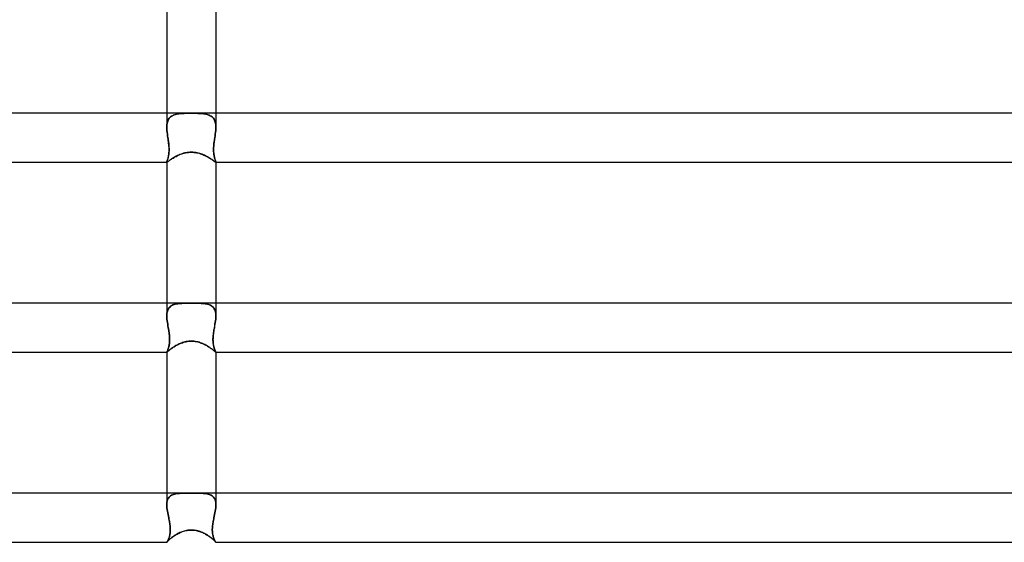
# Model space of a CAD drawing. Header units: millimetres. Extents: x -485 to 485, y -2 to 310.
# Tile 47 of 82: x -14 to 66, y 140 to 182. Entities that reach past the tile are written whole.
import ezdxf

# ---------------------------------------------------------------- set-up
doc = ezdxf.new("R2010")
doc.units = ezdxf.units.MM
doc.layers.add('HIDDEN', color=7, linetype='Continuous')
doc.layers.add('THICK', color=7, linetype='Continuous')

msp = doc.modelspace()

# ---------------------------------------------------------------- linework, layer by layer
at = {"layer": 'HIDDEN'}
for p, q in [((-2, 174.5), (-2, 173.36)), ((-1.622, 174.252), (-1.549, 174.296)), ((-1.548, 174.296), (-1.622, 174.252)), ((-1.549, 174.296), (-1.47, 174.334)), ((-1.468, 174.335), (-1.548, 174.296)), ((-1.47, 174.334), (-1.387, 174.366)), ((-1.383, 174.368), (-1.468, 174.335)), ((-1.387, 174.366), (-1.299, 174.394)), ((-1.292, 174.396), (-1.383, 174.368)), ((-1.299, 174.394), (-1.207, 174.417)), ((-1.196, 174.419), (-1.292, 174.396)), ((-1.207, 174.417), (-1.111, 174.435)), ((-1.096, 174.438), (-1.196, 174.419)), ((-1.111, 174.435), (-1.011, 174.451)), ((-0.992, 174.453), (-1.096, 174.438)), ((-1.011, 174.451), (-0.908, 174.463)), ((-0.884, 174.465), (-0.992, 174.453)), ((-0.908, 174.463), (-0.801, 174.472)), ((-0.772, 174.474), (-0.884, 174.465)), ((-0.801, 174.472), (-0.692, 174.479)), ((-0.657, 174.481), (-0.772, 174.474)), ((-0.692, 174.479), (-0.581, 174.485)), ((-0.536, 174.487), (-0.657, 174.481)), ((-0.581, 174.485), (-0.467, 174.489)), ((-0.41, 174.49), (-0.536, 174.487)), ((-0.467, 174.489), (-0.352, 174.491)), ((-0.278, 174.493), (-0.41, 174.49)), ((-0.352, 174.491), (-0.236, 174.493)), ((-0.142, 174.494), (-0.278, 174.493)), ((-0.236, 174.493), (-0.118, 174.494)), ((0, 174.494), (-0.142, 174.494)), ((-0.118, 174.494), (0, 174.494)), ((0.118, 174.494), (0, 174.494)), ((0, 174.494), (0.142, 174.494)), ((0.236, 174.493), (0.118, 174.494)), ((0.142, 174.494), (0.278, 174.493)), ((0.352, 174.491), (0.236, 174.493)), ((0.278, 174.493), (0.41, 174.49)), ((0.467, 174.489), (0.352, 174.491)), ((0.41, 174.49), (0.536, 174.487)), ((0.581, 174.485), (0.467, 174.489)), ((0.536, 174.487), (0.657, 174.481)), ((0.692, 174.479), (0.581, 174.485)), ((0.657, 174.481), (0.772, 174.474)), ((0.801, 174.472), (0.692, 174.479)), ((0.772, 174.474), (0.884, 174.465)), ((0.908, 174.463), (0.801, 174.472)), ((0.884, 174.465), (0.992, 174.453)), ((1.011, 174.451), (0.908, 174.463)), ((0.992, 174.453), (1.096, 174.438)), ((1.111, 174.435), (1.011, 174.451)), ((1.096, 174.438), (1.196, 174.419)), ((1.207, 174.417), (1.111, 174.435)), ((1.196, 174.419), (1.292, 174.396)), ((1.299, 174.394), (1.207, 174.417)), ((1.292, 174.396), (1.383, 174.368)), ((1.387, 174.366), (1.299, 174.394)), ((1.383, 174.368), (1.468, 174.335)), ((1.47, 174.334), (1.387, 174.366)), ((1.468, 174.335), (1.548, 174.296)), ((1.549, 174.296), (1.47, 174.334)), ((1.548, 174.296), (1.622, 174.252)), ((1.622, 174.252), (1.549, 174.296)), ((2, 174.5), (2, 173.36)), ((-1.99, 173.569), (-1.998, 173.466)), ((-1.997, 173.468), (-1.989, 173.573)), ((-1.976, 173.668), (-1.99, 173.569)), ((-1.989, 173.573), (-1.975, 173.672)), ((-1.956, 173.762), (-1.976, 173.668)), ((-1.975, 173.672), (-1.955, 173.767)), ((-1.929, 173.851), (-1.956, 173.762)), ((-1.955, 173.767), (-1.927, 173.856)), ((-1.896, 173.934), (-1.929, 173.851)), ((-1.927, 173.856), (-1.893, 173.938)), ((-1.855, 174.01), (-1.896, 173.934)), ((-1.893, 173.938), (-1.852, 174.014)), ((-1.807, 174.08), (-1.855, 174.01)), ((-1.852, 174.014), (-1.804, 174.084)), ((-1.752, 174.144), (-1.807, 174.08)), ((-1.804, 174.084), (-1.75, 174.147)), ((-1.69, 174.201), (-1.752, 174.144)), ((-1.75, 174.147), (-1.689, 174.203)), ((-1.622, 174.252), (-1.69, 174.201)), ((-1.689, 174.203), (-1.622, 174.252)), ((1.689, 174.203), (1.622, 174.252)), ((1.622, 174.252), (1.69, 174.201)), ((1.75, 174.147), (1.689, 174.203)), ((1.69, 174.201), (1.752, 174.144)), ((1.804, 174.084), (1.75, 174.147)), ((1.752, 174.144), (1.807, 174.08)), ((1.852, 174.014), (1.804, 174.084)), ((1.807, 174.08), (1.855, 174.01)), ((1.893, 173.938), (1.852, 174.014)), ((1.855, 174.01), (1.895, 173.934)), ((1.927, 173.856), (1.893, 173.938)), ((1.895, 173.934), (1.929, 173.851)), ((1.955, 173.767), (1.927, 173.856)), ((1.929, 173.851), (1.956, 173.762)), ((1.975, 173.672), (1.955, 173.767)), ((1.956, 173.762), (1.976, 173.668)), ((1.989, 173.573), (1.975, 173.672)), ((1.976, 173.668), (1.99, 173.569)), ((1.997, 173.468), (1.989, 173.573)), ((1.99, 173.569), (1.998, 173.466)), ((-2, 173.359), (-1.997, 173.468)), ((-1.998, 173.466), (-2, 173.359)), ((-1.997, 173.224), (-2, 173.359)), ((-2, 173.359), (-1.996, 173.223)), ((-1.987, 173.084), (-1.997, 173.224)), ((-1.996, 173.223), (-1.987, 173.082)), ((-1.973, 172.941), (-1.987, 173.084)), ((-1.987, 173.082), (-1.972, 172.939)), ((-1.954, 172.795), (-1.973, 172.941)), ((-1.972, 172.939), (-1.954, 172.793)), ((-1.934, 172.648), (-1.954, 172.795)), ((-1.954, 172.793), (-1.934, 172.647)), ((1.934, 172.648), (1.954, 172.795)), ((1.954, 172.793), (1.934, 172.647)), ((1.954, 172.795), (1.973, 172.941)), ((1.972, 172.939), (1.954, 172.793)), ((1.987, 173.082), (1.972, 172.939)), ((1.973, 172.941), (1.987, 173.084)), ((1.987, 173.084), (1.997, 173.224)), ((1.996, 173.223), (1.987, 173.082)), ((2, 173.36), (1.996, 173.223)), ((2, 173.359), (1.997, 173.468)), ((1.997, 173.224), (2, 173.359)), ((1.998, 173.466), (2, 173.36)), ((-1.912, 172.5), (-1.934, 172.648)), ((-1.934, 172.647), (-1.912, 172.5)), ((-1.895, 172.384), (-1.912, 172.5)), ((-1.912, 172.5), (-1.897, 172.403)), ((-1.897, 172.403), (-1.883, 172.306)), ((-1.878, 172.267), (-1.895, 172.384)), ((-1.883, 172.306), (-1.87, 172.21)), ((-1.862, 172.151), (-1.878, 172.267)), ((-1.87, 172.21), (-1.857, 172.113)), ((-1.848, 172.036), (-1.862, 172.151)), ((-1.857, 172.113), (-1.846, 172.015)), ((-1.836, 171.922), (-1.848, 172.036)), ((-1.846, 172.015), (-1.836, 171.917)), ((-1.827, 171.811), (-1.836, 171.922)), ((-1.836, 171.917), (-1.827, 171.817)), ((1.827, 171.811), (1.836, 171.922)), ((1.836, 171.917), (1.827, 171.817)), ((1.836, 171.922), (1.848, 172.036)), ((1.846, 172.015), (1.836, 171.917)), ((1.857, 172.113), (1.846, 172.015)), ((1.848, 172.036), (1.862, 172.151)), ((1.87, 172.21), (1.857, 172.113)), ((1.862, 172.151), (1.878, 172.267)), ((1.883, 172.306), (1.87, 172.21)), ((1.878, 172.267), (1.895, 172.384)), ((1.897, 172.403), (1.883, 172.306)), ((1.895, 172.384), (1.912, 172.5)), ((1.912, 172.5), (1.897, 172.403)), ((1.912, 172.5), (1.934, 172.648)), ((1.934, 172.647), (1.912, 172.5)), ((-1.857, 171.041), (-1.844, 171.119)), ((-1.839, 171.154), (-1.851, 171.074)), ((-1.844, 171.119), (-1.833, 171.203)), ((-1.83, 171.239), (-1.839, 171.154)), ((-1.833, 171.203), (-1.825, 171.292)), ((-1.822, 171.329), (-1.83, 171.239)), ((-1.827, 171.817), (-1.821, 171.718)), ((-1.82, 171.701), (-1.827, 171.811)), ((-1.825, 171.292), (-1.819, 171.388)), ((-1.817, 171.422), (-1.822, 171.329)), ((-1.821, 171.718), (-1.817, 171.618)), ((-1.816, 171.594), (-1.82, 171.701)), ((-1.819, 171.388), (-1.816, 171.489)), ((-1.817, 171.618), (-1.816, 171.519)), ((-1.816, 171.519), (-1.817, 171.422)), ((-1.816, 171.489), (-1.816, 171.594)), ((-1.074, 171.067), (-0.981, 171.107)), ((-0.981, 171.107), (-0.886, 171.146)), ((-0.886, 171.146), (-0.787, 171.181)), ((-0.787, 171.181), (-0.685, 171.214)), ((-0.685, 171.214), (-0.579, 171.243)), ((-0.579, 171.243), (-0.47, 171.268)), ((-0.47, 171.268), (-0.357, 171.288)), ((-0.357, 171.288), (-0.24, 171.304)), ((-0.24, 171.304), (-0.121, 171.313)), ((-0.121, 171.313), (0, 171.316)), ((0, 171.316), (0.109, 171.314)), ((0.109, 171.314), (0.218, 171.306)), ((0.218, 171.306), (0.326, 171.293)), ((0.326, 171.293), (0.432, 171.275)), ((0.432, 171.275), (0.537, 171.253)), ((0.537, 171.253), (0.641, 171.226)), ((0.641, 171.226), (0.742, 171.196)), ((0.742, 171.196), (0.841, 171.162)), ((0.841, 171.162), (0.937, 171.125)), ((0.937, 171.125), (1.031, 171.086)), ((1.031, 171.086), (1.121, 171.045)), ((1.816, 171.594), (1.82, 171.701)), ((1.817, 171.618), (1.816, 171.519)), ((1.816, 171.489), (1.816, 171.594)), ((1.816, 171.519), (1.817, 171.422)), ((1.819, 171.388), (1.816, 171.489)), ((1.821, 171.718), (1.817, 171.618)), ((1.817, 171.422), (1.822, 171.329)), ((1.825, 171.292), (1.819, 171.388)), ((1.82, 171.701), (1.827, 171.811)), ((1.827, 171.817), (1.821, 171.718)), ((1.822, 171.329), (1.83, 171.239)), ((1.833, 171.203), (1.825, 171.292)), ((1.83, 171.239), (1.839, 171.154)), ((1.844, 171.119), (1.833, 171.203)), ((1.839, 171.154), (1.851, 171.074)), ((1.857, 171.041), (1.844, 171.119)), ((-2, 170.513), (-1.998, 170.528)), ((-1.998, 170.528), (-2, 170.513)), ((-2, 170.509), (-2, 170.513)), ((-2, 170.513), (-2, 170.509)), ((-2, 170.513), (-2, 170.5)), ((-1.999, 170.506), (-2, 170.509)), ((-2, 170.509), (-1.999, 170.506)), ((-1.998, 170.503), (-1.999, 170.506)), ((-1.999, 170.506), (-1.998, 170.503)), ((-1.993, 170.549), (-1.998, 170.528)), ((-1.998, 170.528), (-1.993, 170.548)), ((-1.996, 170.501), (-1.998, 170.503)), ((-1.998, 170.503), (-1.996, 170.501)), ((-1.994, 170.5), (-1.996, 170.501)), ((-1.996, 170.501), (-1.994, 170.5)), ((-1.991, 170.5), (-1.994, 170.5)), ((-1.994, 170.5), (-1.991, 170.5)), ((-1.984, 170.577), (-1.993, 170.549)), ((-1.993, 170.548), (-1.985, 170.574)), ((-1.991, 170.5), (-1.98, 170.503)), ((-1.985, 170.574), (-1.974, 170.606)), ((-1.973, 170.61), (-1.984, 170.577)), ((-1.98, 170.503), (-1.963, 170.512)), ((-1.974, 170.606), (-1.962, 170.643)), ((-1.96, 170.649), (-1.973, 170.61)), ((-1.963, 170.512), (-1.94, 170.526)), ((-1.962, 170.643), (-1.948, 170.685)), ((-1.945, 170.694), (-1.96, 170.649)), ((-1.948, 170.685), (-1.933, 170.732)), ((-1.929, 170.744), (-1.945, 170.694)), ((-1.94, 170.526), (-1.912, 170.547)), ((-1.933, 170.732), (-1.917, 170.784)), ((-1.913, 170.799), (-1.929, 170.744)), ((-1.917, 170.784), (-1.901, 170.841)), ((-1.896, 170.86), (-1.913, 170.799)), ((-1.912, 170.547), (-1.878, 170.572)), ((-1.901, 170.841), (-1.886, 170.902)), ((-1.88, 170.927), (-1.896, 170.86)), ((-1.886, 170.902), (-1.871, 170.969)), ((-1.865, 170.998), (-1.88, 170.927)), ((-1.878, 170.572), (-1.838, 170.601)), ((-1.871, 170.969), (-1.857, 171.041)), ((-1.851, 171.074), (-1.865, 170.998)), ((-1.838, 170.601), (-1.793, 170.635)), ((-1.793, 170.635), (-1.742, 170.672)), ((-1.742, 170.672), (-1.685, 170.712)), ((-1.685, 170.712), (-1.624, 170.754)), ((-1.624, 170.754), (-1.558, 170.798)), ((-1.558, 170.798), (-1.487, 170.843)), ((-1.487, 170.843), (-1.412, 170.889)), ((-1.412, 170.889), (-1.332, 170.935)), ((-1.332, 170.935), (-1.249, 170.98)), ((-1.249, 170.98), (-1.163, 171.024)), ((-1.163, 171.024), (-1.074, 171.067)), ((1.121, 171.045), (1.208, 171.002)), ((1.208, 171.002), (1.291, 170.957)), ((1.291, 170.957), (1.371, 170.913)), ((1.371, 170.913), (1.447, 170.868)), ((1.447, 170.868), (1.519, 170.823)), ((1.519, 170.823), (1.586, 170.78)), ((1.586, 170.78), (1.649, 170.737)), ((1.649, 170.737), (1.707, 170.697)), ((1.707, 170.697), (1.76, 170.659)), ((1.76, 170.659), (1.807, 170.624)), ((1.807, 170.624), (1.849, 170.593)), ((1.849, 170.593), (1.886, 170.565)), ((1.851, 171.074), (1.865, 170.998)), ((1.871, 170.969), (1.857, 171.041)), ((1.865, 170.998), (1.88, 170.927)), ((1.886, 170.902), (1.871, 170.969)), ((1.88, 170.927), (1.896, 170.86)), ((1.901, 170.841), (1.886, 170.902)), ((1.886, 170.565), (1.918, 170.542)), ((1.896, 170.86), (1.913, 170.799)), ((1.917, 170.784), (1.901, 170.841)), ((1.913, 170.799), (1.929, 170.744)), ((1.933, 170.732), (1.917, 170.784)), ((1.918, 170.542), (1.944, 170.524)), ((1.929, 170.744), (1.945, 170.694)), ((1.948, 170.685), (1.933, 170.732)), ((1.944, 170.524), (1.965, 170.511)), ((1.945, 170.694), (1.96, 170.649)), ((1.962, 170.643), (1.948, 170.685)), ((1.96, 170.649), (1.973, 170.61)), ((1.974, 170.606), (1.962, 170.643)), ((1.965, 170.511), (1.98, 170.503)), ((1.973, 170.61), (1.984, 170.577)), ((1.985, 170.574), (1.974, 170.606)), ((1.98, 170.503), (1.991, 170.5)), ((1.984, 170.577), (1.993, 170.549)), ((1.993, 170.548), (1.985, 170.574)), ((1.991, 170.5), (1.994, 170.5)), ((1.994, 170.5), (1.991, 170.5)), ((1.993, 170.549), (1.998, 170.528)), ((1.998, 170.528), (1.993, 170.548)), ((1.994, 170.5), (1.996, 170.501)), ((1.996, 170.501), (1.994, 170.5)), ((1.996, 170.501), (1.998, 170.503)), ((1.998, 170.503), (1.996, 170.501)), ((2, 170.513), (1.998, 170.528)), ((1.998, 170.528), (2, 170.513)), ((1.998, 170.503), (1.999, 170.506)), ((1.999, 170.506), (1.998, 170.503)), ((1.999, 170.506), (2, 170.509)), ((2, 170.509), (1.999, 170.506)), ((2, 170.509), (2, 170.513)), ((2, 170.513), (2, 170.509)), ((2, 170.512), (2, 170.5)), ((-2, 159), (-2, 157.964)), ((-1.973, 158.27), (-1.988, 158.173)), ((-1.987, 158.181), (-1.97, 158.281)), ((-1.95, 158.361), (-1.973, 158.27)), ((-1.97, 158.281), (-1.946, 158.374)), ((-1.92, 158.447), (-1.95, 158.361)), ((-1.946, 158.374), (-1.914, 158.461)), ((-1.882, 158.526), (-1.92, 158.447)), ((-1.914, 158.461), (-1.874, 158.541)), ((-1.837, 158.599), (-1.882, 158.526)), ((-1.874, 158.541), (-1.827, 158.612)), ((-1.785, 158.664), (-1.837, 158.599)), ((-1.827, 158.612), (-1.773, 158.677)), ((-1.725, 158.722), (-1.785, 158.664)), ((-1.773, 158.677), (-1.711, 158.734)), ((-1.658, 158.774), (-1.725, 158.722)), ((-1.711, 158.734), (-1.642, 158.784)), ((-1.584, 158.818), (-1.658, 158.774)), ((-1.642, 158.784), (-1.567, 158.828)), ((-1.505, 158.857), (-1.584, 158.818)), ((-1.567, 158.828), (-1.486, 158.865)), ((-1.419, 158.889), (-1.505, 158.857)), ((-1.486, 158.865), (-1.399, 158.896)), ((-1.328, 158.916), (-1.419, 158.889)), ((-1.399, 158.896), (-1.307, 158.921)), ((-1.231, 158.938), (-1.328, 158.916)), ((-1.307, 158.921), (-1.21, 158.942)), ((-1.129, 158.956), (-1.231, 158.938)), ((-1.21, 158.942), (-1.11, 158.959)), ((-1.024, 158.969), (-1.129, 158.956)), ((-1.11, 158.959), (-1.005, 158.971)), ((-0.913, 158.98), (-1.024, 158.969)), ((-1.005, 158.971), (-0.896, 158.981)), ((-0.799, 158.987), (-0.913, 158.98)), ((-0.896, 158.981), (-0.784, 158.988)), ((-0.682, 158.992), (-0.799, 158.987)), ((-0.784, 158.988), (-0.668, 158.993)), ((-0.558, 158.996), (-0.682, 158.992)), ((-0.668, 158.993), (-0.547, 158.996)), ((-0.428, 158.998), (-0.558, 158.996)), ((-0.547, 158.996), (-0.419, 158.998)), ((-0.292, 158.999), (-0.428, 158.998)), ((-0.419, 158.998), (-0.285, 158.999)), ((-0.149, 158.999), (-0.292, 158.999)), ((-0.285, 158.999), (-0.145, 158.999)), ((0, 158.999), (-0.149, 158.999)), ((-0.145, 158.999), (0, 158.999)), ((0.145, 158.999), (0, 158.999)), ((0, 158.999), (0.149, 158.999)), ((0.285, 158.999), (0.145, 158.999)), ((0.149, 158.999), (0.292, 158.999)), ((0.419, 158.998), (0.285, 158.999)), ((0.292, 158.999), (0.428, 158.998)), ((0.547, 158.996), (0.419, 158.998)), ((0.428, 158.998), (0.558, 158.996)), ((0.668, 158.993), (0.547, 158.996)), ((0.558, 158.996), (0.682, 158.992)), ((0.784, 158.988), (0.668, 158.993)), ((0.682, 158.992), (0.799, 158.987)), ((0.896, 158.981), (0.784, 158.988)), ((0.799, 158.987), (0.913, 158.98)), ((1.005, 158.971), (0.896, 158.981)), ((0.913, 158.98), (1.024, 158.969)), ((1.11, 158.959), (1.005, 158.971)), ((1.024, 158.969), (1.129, 158.956)), ((1.21, 158.942), (1.11, 158.959)), ((1.129, 158.956), (1.231, 158.938)), ((1.307, 158.921), (1.21, 158.942)), ((1.231, 158.938), (1.328, 158.916)), ((1.399, 158.896), (1.307, 158.921)), ((1.328, 158.916), (1.419, 158.889)), ((1.486, 158.865), (1.399, 158.896)), ((1.419, 158.889), (1.505, 158.857)), ((1.567, 158.828), (1.486, 158.865)), ((1.505, 158.857), (1.584, 158.818)), ((1.642, 158.784), (1.567, 158.828)), ((1.584, 158.818), (1.658, 158.774)), ((1.711, 158.734), (1.642, 158.784)), ((1.658, 158.774), (1.725, 158.722)), ((1.773, 158.677), (1.711, 158.734)), ((1.725, 158.722), (1.785, 158.664)), ((1.827, 158.612), (1.773, 158.677)), ((1.785, 158.664), (1.837, 158.599)), ((1.874, 158.541), (1.827, 158.612)), ((1.837, 158.599), (1.882, 158.526)), ((1.914, 158.461), (1.874, 158.541)), ((1.882, 158.526), (1.92, 158.447)), ((1.946, 158.374), (1.914, 158.461)), ((1.92, 158.447), (1.95, 158.361)), ((1.97, 158.281), (1.946, 158.374)), ((1.95, 158.361), (1.973, 158.27)), ((1.987, 158.181), (1.97, 158.281)), ((1.973, 158.27), (1.988, 158.173)), ((2, 159), (2, 157.964)), ((-2, 157.964), (-1.997, 158.075)), ((-1.997, 158.07), (-2, 157.964)), ((-1.996, 157.836), (-2, 157.964)), ((-2, 157.964), (-1.996, 157.835)), ((-1.997, 158.075), (-1.987, 158.181)), ((-1.988, 158.173), (-1.997, 158.07)), ((-1.987, 157.703), (-1.996, 157.836)), ((-1.996, 157.835), (-1.986, 157.701)), ((-1.971, 157.566), (-1.987, 157.703)), ((-1.986, 157.701), (-1.971, 157.564)), ((-1.952, 157.427), (-1.971, 157.566)), ((-1.971, 157.564), (-1.951, 157.425)), ((-1.929, 157.286), (-1.952, 157.427)), ((-1.951, 157.425), (-1.929, 157.284)), ((1.929, 157.286), (1.952, 157.427)), ((1.951, 157.425), (1.929, 157.284)), ((1.971, 157.564), (1.951, 157.425)), ((1.952, 157.427), (1.971, 157.566)), ((1.971, 157.566), (1.987, 157.703)), ((1.986, 157.701), (1.971, 157.564)), ((1.996, 157.835), (1.986, 157.701)), ((1.997, 158.075), (1.987, 158.181)), ((1.987, 157.703), (1.996, 157.836)), ((1.988, 158.173), (1.997, 158.07)), ((1.996, 157.836), (2, 157.964)), ((2, 157.964), (1.996, 157.835)), ((2, 157.964), (1.997, 158.075)), ((1.997, 158.07), (2, 157.964)), ((-1.905, 157.144), (-1.929, 157.286)), ((-1.929, 157.284), (-1.904, 157.142)), ((-1.879, 157), (-1.905, 157.144)), ((-1.904, 157.142), (-1.879, 157)), ((-1.861, 156.896), (-1.879, 157)), ((-1.879, 157), (-1.862, 156.904)), ((-1.862, 156.904), (-1.846, 156.807)), ((-1.843, 156.791), (-1.861, 156.896)), ((-1.846, 156.807), (-1.83, 156.71)), ((-1.827, 156.688), (-1.843, 156.791)), ((-1.83, 156.71), (-1.815, 156.612)), ((-1.812, 156.584), (-1.827, 156.688)), ((1.812, 156.584), (1.827, 156.688)), ((1.83, 156.71), (1.815, 156.612)), ((1.827, 156.688), (1.843, 156.791)), ((1.846, 156.807), (1.83, 156.71)), ((1.843, 156.791), (1.861, 156.896)), ((1.862, 156.904), (1.846, 156.807)), ((1.861, 156.896), (1.879, 157)), ((1.879, 157), (1.862, 156.904)), ((1.879, 157), (1.905, 157.144)), ((1.904, 157.142), (1.879, 157)), ((1.929, 157.284), (1.904, 157.142)), ((1.905, 157.144), (1.929, 157.286)), ((-1.815, 156.612), (-1.802, 156.513)), ((-1.798, 156.481), (-1.812, 156.584)), ((-1.802, 156.513), (-1.79, 156.414)), ((-1.787, 156.38), (-1.798, 156.481)), ((-1.79, 156.414), (-1.781, 156.315)), ((-1.778, 156.279), (-1.787, 156.38)), ((-1.775, 155.84), (-1.782, 155.755)), ((-1.781, 156.315), (-1.773, 156.216)), ((-1.772, 156.181), (-1.778, 156.279)), ((-1.776, 155.813), (-1.771, 155.901)), ((-1.77, 155.929), (-1.775, 155.84)), ((-1.773, 156.216), (-1.769, 156.117)), ((-1.768, 156.085), (-1.772, 156.181)), ((-1.771, 155.901), (-1.768, 155.991)), ((-1.768, 156.021), (-1.77, 155.929)), ((-1.769, 156.117), (-1.768, 156.021)), ((-1.768, 155.991), (-1.768, 156.085)), ((-0.636, 155.811), (-0.536, 155.838)), ((-0.536, 155.838), (-0.433, 155.861)), ((-0.433, 155.861), (-0.327, 155.88)), ((-0.327, 155.88), (-0.219, 155.894)), ((-0.219, 155.894), (-0.109, 155.902)), ((-0.109, 155.902), (0, 155.905)), ((0, 155.905), (0.105, 155.903)), ((0.105, 155.903), (0.21, 155.895)), ((0.21, 155.895), (0.314, 155.882)), ((0.314, 155.882), (0.417, 155.865)), ((0.417, 155.865), (0.519, 155.842)), ((0.519, 155.842), (0.619, 155.816)), ((0.619, 155.816), (0.718, 155.785)), ((1.768, 156.085), (1.772, 156.181)), ((1.769, 156.117), (1.768, 156.021)), ((1.768, 155.991), (1.768, 156.085)), ((1.768, 156.021), (1.77, 155.929)), ((1.771, 155.901), (1.768, 155.991)), ((1.773, 156.216), (1.769, 156.117)), ((1.77, 155.929), (1.775, 155.84)), ((1.776, 155.813), (1.771, 155.901)), ((1.772, 156.181), (1.778, 156.279)), ((1.781, 156.315), (1.773, 156.216)), ((1.775, 155.84), (1.782, 155.755)), ((1.778, 156.279), (1.787, 156.38)), ((1.79, 156.414), (1.781, 156.315)), ((1.787, 156.38), (1.798, 156.481)), ((1.802, 156.513), (1.79, 156.414)), ((1.798, 156.481), (1.812, 156.584)), ((1.815, 156.612), (1.802, 156.513)), ((-1.998, 155.011), (-1.993, 155.025)), ((-1.993, 155.025), (-1.998, 155.011)), ((-1.984, 155.045), (-1.993, 155.025)), ((-1.993, 155.025), (-1.984, 155.044)), ((-1.973, 155.069), (-1.984, 155.045)), ((-1.984, 155.044), (-1.973, 155.068)), ((-1.981, 155.011), (-1.965, 155.024)), ((-1.959, 155.099), (-1.973, 155.069)), ((-1.973, 155.068), (-1.96, 155.096)), ((-1.965, 155.024), (-1.945, 155.042)), ((-1.96, 155.096), (-1.945, 155.13)), ((-1.943, 155.135), (-1.959, 155.099)), ((-1.945, 155.13), (-1.929, 155.169)), ((-1.945, 155.042), (-1.919, 155.064)), ((-1.926, 155.175), (-1.943, 155.135)), ((-1.929, 155.169), (-1.912, 155.212)), ((-1.908, 155.221), (-1.926, 155.175)), ((-1.919, 155.064), (-1.888, 155.091)), ((-1.912, 155.212), (-1.894, 155.26)), ((-1.89, 155.271), (-1.908, 155.221)), ((-1.894, 155.26), (-1.876, 155.313)), ((-1.871, 155.327), (-1.89, 155.271)), ((-1.888, 155.091), (-1.853, 155.122)), ((-1.876, 155.313), (-1.858, 155.37)), ((-1.853, 155.387), (-1.871, 155.327)), ((-1.858, 155.37), (-1.84, 155.433)), ((-1.835, 155.452), (-1.853, 155.387)), ((-1.853, 155.122), (-1.812, 155.156)), ((-1.84, 155.433), (-1.824, 155.499)), ((-1.819, 155.521), (-1.835, 155.452)), ((-1.824, 155.499), (-1.809, 155.571)), ((-1.805, 155.595), (-1.819, 155.521)), ((-1.812, 155.156), (-1.767, 155.194)), ((-1.809, 155.571), (-1.796, 155.647)), ((-1.792, 155.673), (-1.805, 155.595)), ((-1.796, 155.647), (-1.785, 155.728)), ((-1.782, 155.755), (-1.792, 155.673)), ((-1.785, 155.728), (-1.776, 155.813)), ((-1.767, 155.194), (-1.717, 155.233)), ((-1.717, 155.233), (-1.662, 155.275)), ((-1.662, 155.275), (-1.604, 155.318)), ((-1.604, 155.318), (-1.541, 155.363)), ((-1.541, 155.363), (-1.474, 155.408)), ((-1.474, 155.408), (-1.404, 155.454)), ((-1.404, 155.454), (-1.33, 155.5)), ((-1.33, 155.5), (-1.253, 155.544)), ((-1.253, 155.544), (-1.173, 155.588)), ((-1.173, 155.588), (-1.091, 155.631)), ((-1.091, 155.631), (-1.006, 155.671)), ((-1.006, 155.671), (-0.918, 155.71)), ((-0.918, 155.71), (-0.827, 155.746)), ((-0.827, 155.746), (-0.733, 155.78)), ((-0.733, 155.78), (-0.636, 155.811)), ((0.718, 155.785), (0.813, 155.751)), ((0.813, 155.751), (0.907, 155.714)), ((0.907, 155.714), (0.998, 155.675)), ((0.998, 155.675), (1.086, 155.633)), ((1.086, 155.633), (1.171, 155.59)), ((1.171, 155.59), (1.253, 155.545)), ((1.253, 155.545), (1.332, 155.499)), ((1.332, 155.499), (1.406, 155.452)), ((1.406, 155.452), (1.478, 155.406)), ((1.478, 155.406), (1.545, 155.36)), ((1.545, 155.36), (1.609, 155.315)), ((1.609, 155.315), (1.668, 155.271)), ((1.668, 155.271), (1.722, 155.229)), ((1.722, 155.229), (1.772, 155.189)), ((1.772, 155.189), (1.817, 155.152)), ((1.785, 155.728), (1.776, 155.813)), ((1.782, 155.755), (1.792, 155.673)), ((1.796, 155.647), (1.785, 155.728)), ((1.792, 155.673), (1.805, 155.595)), ((1.809, 155.571), (1.796, 155.647)), ((1.805, 155.595), (1.819, 155.521)), ((1.824, 155.499), (1.809, 155.571)), ((1.817, 155.152), (1.857, 155.119)), ((1.819, 155.521), (1.835, 155.452)), ((1.84, 155.433), (1.824, 155.499)), ((1.835, 155.452), (1.853, 155.387)), ((1.858, 155.37), (1.84, 155.433)), ((1.853, 155.387), (1.871, 155.327)), ((1.857, 155.119), (1.892, 155.088)), ((1.876, 155.313), (1.858, 155.37)), ((1.871, 155.327), (1.89, 155.271)), ((1.894, 155.26), (1.876, 155.313)), ((1.89, 155.271), (1.908, 155.221)), ((1.892, 155.088), (1.922, 155.062)), ((1.912, 155.212), (1.894, 155.26)), ((1.908, 155.221), (1.926, 155.175)), ((1.929, 155.169), (1.912, 155.212)), ((1.922, 155.062), (1.947, 155.04)), ((1.926, 155.175), (1.943, 155.135)), ((1.945, 155.13), (1.929, 155.169)), ((1.943, 155.135), (1.959, 155.099)), ((1.96, 155.096), (1.945, 155.13)), ((1.947, 155.04), (1.966, 155.023)), ((1.959, 155.099), (1.973, 155.069)), ((1.973, 155.068), (1.96, 155.096)), ((1.966, 155.023), (1.981, 155.01)), ((1.973, 155.069), (1.984, 155.045)), ((1.984, 155.044), (1.973, 155.068)), ((1.984, 155.045), (1.993, 155.025)), ((1.993, 155.025), (1.984, 155.044)), ((1.998, 155.011), (1.993, 155.025)), ((1.993, 155.025), (1.998, 155.011)), ((-2, 155.003), (-1.998, 155.011)), ((-1.998, 155.011), (-2, 155.003)), ((-2, 155.002), (-2, 155.003)), ((-2, 155.003), (-2, 155.002)), ((-2, 155.003), (-2, 155)), ((-2, 155.001), (-2, 155.002)), ((-2, 155.002), (-2, 155.001)), ((-1.999, 155), (-2, 155.001)), ((-2, 155.001), (-2, 155.001)), ((-2, 155.001), (-1.999, 155.001)), ((-1.999, 155.001), (-1.999, 155)), ((-1.998, 155), (-1.999, 155)), ((-1.999, 155), (-1.999, 155)), ((-1.999, 155), (-1.999, 155)), ((-1.999, 155), (-1.998, 155)), ((-1.998, 155), (-1.992, 155.003)), ((-1.992, 155.003), (-1.981, 155.011)), ((1.981, 155.01), (1.992, 155.002)), ((1.992, 155.002), (1.998, 155)), ((2, 155.003), (1.998, 155.011)), ((1.998, 155.011), (2, 155.003)), ((1.998, 155), (1.999, 155)), ((1.999, 155), (1.998, 155)), ((1.999, 155), (2, 155.001)), ((2, 155.001), (1.999, 155.001)), ((1.999, 155.001), (1.999, 155)), ((1.999, 155), (1.999, 155)), ((1.999, 155), (1.999, 155)), ((2, 155.002), (2, 155.003)), ((2, 155.003), (2, 155.002)), ((2, 155.003), (2, 155)), ((2, 155.001), (2, 155.002)), ((2, 155.002), (2, 155.001)), ((2, 155.001), (2, 155.001)), ((-2, 143.5), (-2, 142.561)), ((-1.943, 142.955), (-1.909, 143.038)), ((-1.909, 143.038), (-1.943, 142.956)), ((-1.867, 143.113), (-1.909, 143.038)), ((-1.909, 143.038), (-1.868, 143.112)), ((-1.868, 143.112), (-1.818, 143.179)), ((-1.817, 143.18), (-1.867, 143.113)), ((-1.818, 143.179), (-1.76, 143.239)), ((-1.76, 143.24), (-1.817, 143.18)), ((-1.76, 143.239), (-1.695, 143.292)), ((-1.695, 143.292), (-1.76, 143.24)), ((-1.695, 143.292), (-1.623, 143.337)), ((-1.623, 143.337), (-1.695, 143.292)), ((-1.623, 143.337), (-1.545, 143.375)), ((-1.545, 143.375), (-1.623, 143.337)), ((-1.545, 143.375), (-1.46, 143.407)), ((-1.461, 143.406), (-1.545, 143.375)), ((-1.371, 143.432), (-1.461, 143.406)), ((-1.46, 143.407), (-1.369, 143.433)), ((-1.275, 143.453), (-1.371, 143.432)), ((-1.369, 143.433), (-1.273, 143.453)), ((-1.175, 143.469), (-1.275, 143.453)), ((-1.273, 143.453), (-1.172, 143.469)), ((-1.07, 143.481), (-1.175, 143.469)), ((-1.172, 143.469), (-1.066, 143.481)), ((-0.96, 143.489), (-1.07, 143.481)), ((-1.066, 143.481), (-0.955, 143.489)), ((-0.847, 143.495), (-0.96, 143.489)), ((-0.955, 143.489), (-0.841, 143.495)), ((-0.73, 143.498), (-0.847, 143.495)), ((-0.841, 143.495), (-0.723, 143.498)), ((-0.609, 143.5), (-0.73, 143.498)), ((-0.723, 143.498), (-0.602, 143.5)), ((-0.481, 143.5), (-0.609, 143.5)), ((-0.602, 143.5), (-0.477, 143.5)), ((-0.407, 143.5), (-0.481, 143.5)), ((-0.33, 143.5), (-0.407, 143.5)), ((-0.25, 143.499), (-0.33, 143.5)), ((-0.169, 143.499), (-0.25, 143.499)), ((-0.086, 143.499), (-0.169, 143.499)), ((0, 143.499), (-0.086, 143.499)), ((0.081, 143.499), (0, 143.499)), ((0.161, 143.499), (0.081, 143.499)), ((0.241, 143.499), (0.161, 143.499)), ((0.321, 143.5), (0.241, 143.499)), ((0.4, 143.5), (0.321, 143.5)), ((0.478, 143.5), (0.4, 143.5)), ((0.602, 143.5), (0.478, 143.5)), ((0.481, 143.5), (0.609, 143.5)), ((0.724, 143.498), (0.602, 143.5)), ((0.609, 143.5), (0.73, 143.498)), ((0.842, 143.495), (0.724, 143.498)), ((0.73, 143.498), (0.847, 143.495)), ((0.956, 143.489), (0.842, 143.495)), ((0.847, 143.495), (0.96, 143.489)), ((1.066, 143.481), (0.956, 143.489)), ((0.96, 143.489), (1.07, 143.481)), ((1.172, 143.469), (1.066, 143.481)), ((1.07, 143.481), (1.175, 143.469)), ((1.273, 143.453), (1.172, 143.469)), ((1.175, 143.469), (1.275, 143.453)), ((1.369, 143.433), (1.273, 143.453)), ((1.275, 143.453), (1.371, 143.432)), ((1.46, 143.407), (1.369, 143.433)), ((1.371, 143.432), (1.461, 143.406)), ((1.545, 143.375), (1.46, 143.407)), ((1.461, 143.406), (1.545, 143.375)), ((1.623, 143.337), (1.545, 143.375)), ((1.545, 143.375), (1.623, 143.337)), ((1.695, 143.292), (1.623, 143.337)), ((1.623, 143.337), (1.695, 143.292)), ((1.761, 143.239), (1.695, 143.292)), ((1.695, 143.292), (1.76, 143.24)), ((1.76, 143.24), (1.817, 143.18)), ((1.818, 143.179), (1.761, 143.239)), ((1.817, 143.18), (1.867, 143.113)), ((1.868, 143.112), (1.818, 143.179)), ((1.867, 143.113), (1.909, 143.038)), ((1.909, 143.037), (1.868, 143.112)), ((1.909, 143.038), (1.943, 142.956)), ((1.943, 142.955), (1.909, 143.037)), ((2, 143.5), (2, 142.561)), ((-2, 142.56), (-1.997, 142.668)), ((-1.997, 142.668), (-2, 142.561)), ((-2, 142.561), (-1.996, 142.439)), ((-1.996, 142.438), (-2, 142.56)), ((-1.997, 142.668), (-1.986, 142.77)), ((-1.986, 142.77), (-1.997, 142.668)), ((-1.996, 142.439), (-1.986, 142.313)), ((-1.986, 142.312), (-1.996, 142.438)), ((-1.969, 142.866), (-1.986, 142.77)), ((-1.986, 142.77), (-1.969, 142.865)), ((-1.986, 142.313), (-1.97, 142.183)), ((-1.97, 142.182), (-1.986, 142.312)), ((-1.97, 142.183), (-1.949, 142.049)), ((-1.949, 142.049), (-1.97, 142.182)), ((-1.943, 142.956), (-1.969, 142.866)), ((-1.969, 142.865), (-1.943, 142.955)), ((1.943, 142.956), (1.969, 142.866)), ((1.969, 142.865), (1.943, 142.955)), ((1.97, 142.183), (1.949, 142.049)), ((1.949, 142.049), (1.97, 142.182)), ((1.969, 142.866), (1.986, 142.77)), ((1.986, 142.769), (1.969, 142.865)), ((1.986, 142.313), (1.97, 142.183)), ((1.97, 142.182), (1.986, 142.312)), ((1.986, 142.77), (1.997, 142.668)), ((1.997, 142.668), (1.986, 142.769)), ((1.996, 142.439), (1.986, 142.313)), ((1.986, 142.312), (1.996, 142.438)), ((2, 142.561), (1.996, 142.439)), ((1.996, 142.438), (2, 142.56)), ((2, 142.56), (1.997, 142.668)), ((1.997, 142.668), (2, 142.561)), ((-1.925, 141.913), (-1.949, 142.049)), ((-1.949, 142.049), (-1.925, 141.914)), ((-1.925, 141.914), (-1.898, 141.777)), ((-1.898, 141.776), (-1.925, 141.913)), ((-1.898, 141.777), (-1.87, 141.639)), ((-1.87, 141.638), (-1.898, 141.776)), ((-1.87, 141.639), (-1.841, 141.5)), ((-1.841, 141.5), (-1.87, 141.638)), ((-1.823, 141.41), (-1.841, 141.5)), ((-1.841, 141.5), (-1.823, 141.409)), ((-1.805, 141.319), (-1.823, 141.41)), ((-1.823, 141.409), (-1.804, 141.316)), ((1.823, 141.409), (1.804, 141.316)), ((1.805, 141.319), (1.823, 141.41)), ((1.823, 141.41), (1.841, 141.5)), ((1.841, 141.5), (1.823, 141.409)), ((1.87, 141.639), (1.841, 141.5)), ((1.841, 141.5), (1.87, 141.638)), ((1.898, 141.777), (1.87, 141.639)), ((1.87, 141.638), (1.898, 141.776)), ((1.925, 141.914), (1.898, 141.777)), ((1.898, 141.776), (1.925, 141.913)), ((1.925, 141.913), (1.949, 142.049)), ((1.949, 142.049), (1.925, 141.914)), ((-1.787, 141.227), (-1.805, 141.319)), ((-1.804, 141.316), (-1.787, 141.224)), ((-1.771, 141.134), (-1.787, 141.227)), ((-1.787, 141.224), (-1.771, 141.13)), ((-1.756, 141.04), (-1.771, 141.134)), ((-1.771, 141.13), (-1.756, 141.037)), ((-1.743, 140.946), (-1.756, 141.04)), ((-1.756, 141.037), (-1.742, 140.943)), ((-1.732, 140.852), (-1.743, 140.946)), ((-1.742, 140.943), (-1.731, 140.85)), ((-1.723, 140.758), (-1.732, 140.852)), ((-1.731, 140.85), (-1.723, 140.757)), ((-1.716, 140.665), (-1.723, 140.758)), ((-1.723, 140.757), (-1.717, 140.666)), ((-1.717, 140.666), (-1.714, 140.577)), ((-1.713, 140.573), (-1.716, 140.665)), ((-1.714, 140.577), (-1.713, 140.49)), ((-1.714, 140.484), (-1.713, 140.573)), ((1.713, 140.573), (1.716, 140.665)), ((1.714, 140.577), (1.713, 140.49)), ((1.714, 140.484), (1.713, 140.573)), ((1.717, 140.666), (1.714, 140.577)), ((1.716, 140.665), (1.723, 140.758)), ((1.723, 140.757), (1.717, 140.666)), ((1.723, 140.758), (1.732, 140.852)), ((1.731, 140.85), (1.723, 140.757)), ((1.742, 140.943), (1.731, 140.85)), ((1.732, 140.852), (1.743, 140.946)), ((1.756, 141.037), (1.742, 140.943)), ((1.743, 140.946), (1.756, 141.04)), ((1.756, 141.04), (1.771, 141.134)), ((1.771, 141.13), (1.756, 141.037)), ((1.771, 141.134), (1.787, 141.227)), ((1.787, 141.224), (1.771, 141.13)), ((1.787, 141.227), (1.805, 141.319)), ((1.804, 141.316), (1.787, 141.224)), ((-1.869, 139.735), (-1.849, 139.783)), ((-1.845, 139.792), (-1.865, 139.743)), ((-1.849, 139.783), (-1.829, 139.835)), ((-1.825, 139.845), (-1.845, 139.792)), ((-1.829, 139.835), (-1.809, 139.891)), ((-1.805, 139.903), (-1.825, 139.845)), ((-1.809, 139.891), (-1.791, 139.952)), ((-1.787, 139.964), (-1.805, 139.903)), ((-1.791, 139.952), (-1.773, 140.016)), ((-1.77, 140.028), (-1.787, 139.964)), ((-1.786, 139.72), (-1.74, 139.761)), ((-1.773, 140.016), (-1.757, 140.085)), ((-1.755, 140.097), (-1.77, 140.028)), ((-1.757, 140.085), (-1.743, 140.159)), ((-1.741, 140.169), (-1.755, 140.097)), ((-1.743, 140.159), (-1.732, 140.235)), ((-1.73, 140.245), (-1.741, 140.169)), ((-1.74, 139.761), (-1.689, 139.804)), ((-1.732, 140.235), (-1.723, 140.315)), ((-1.722, 140.324), (-1.73, 140.245)), ((-1.723, 140.315), (-1.717, 140.398)), ((-1.716, 140.406), (-1.722, 140.324)), ((-1.717, 140.398), (-1.714, 140.484)), ((-1.713, 140.49), (-1.716, 140.406)), ((-1.689, 139.804), (-1.635, 139.848)), ((-1.635, 139.848), (-1.577, 139.894)), ((-1.577, 139.894), (-1.515, 139.941)), ((-1.515, 139.941), (-1.449, 139.988)), ((-1.449, 139.988), (-1.381, 140.035)), ((-1.381, 140.035), (-1.309, 140.081)), ((-1.309, 140.081), (-1.234, 140.127)), ((-1.234, 140.127), (-1.156, 140.172)), ((-1.156, 140.172), (-1.076, 140.215)), ((-1.076, 140.215), (-0.993, 140.257)), ((-0.993, 140.257), (-0.907, 140.297)), ((-0.907, 140.297), (-0.82, 140.334)), ((-0.82, 140.334), (-0.729, 140.368)), ((-0.729, 140.368), (-0.635, 140.4)), ((-0.635, 140.4), (-0.537, 140.428)), ((-0.537, 140.428), (-0.436, 140.453)), ((-0.436, 140.453), (-0.331, 140.473)), ((-0.331, 140.473), (-0.223, 140.488)), ((-0.223, 140.488), (-0.112, 140.497)), ((-0.112, 140.497), (0, 140.5)), ((0, 140.5), (0.097, 140.498)), ((0.097, 140.498), (0.193, 140.491)), ((0.193, 140.491), (0.289, 140.479)), ((0.289, 140.479), (0.384, 140.463)), ((0.384, 140.463), (0.478, 140.443)), ((0.478, 140.443), (0.571, 140.419)), ((0.571, 140.419), (0.662, 140.391)), ((0.662, 140.391), (0.752, 140.36)), ((0.752, 140.36), (0.84, 140.325)), ((0.84, 140.325), (0.926, 140.288)), ((0.926, 140.288), (1.009, 140.249)), ((1.009, 140.249), (1.091, 140.208)), ((1.091, 140.208), (1.17, 140.164)), ((1.17, 140.164), (1.246, 140.12)), ((1.246, 140.12), (1.319, 140.074)), ((1.319, 140.074), (1.39, 140.028)), ((1.39, 140.028), (1.457, 139.982)), ((1.457, 139.982), (1.521, 139.936)), ((1.521, 139.936), (1.582, 139.89)), ((1.582, 139.89), (1.64, 139.845)), ((1.64, 139.845), (1.693, 139.801)), ((1.693, 139.801), (1.743, 139.758)), ((1.713, 140.49), (1.716, 140.406)), ((1.717, 140.398), (1.714, 140.484)), ((1.716, 140.406), (1.722, 140.324)), ((1.723, 140.315), (1.717, 140.398)), ((1.722, 140.324), (1.73, 140.245)), ((1.732, 140.235), (1.723, 140.315)), ((1.73, 140.245), (1.741, 140.169)), ((1.743, 140.159), (1.732, 140.235)), ((1.741, 140.169), (1.755, 140.097)), ((1.757, 140.085), (1.743, 140.159)), ((1.743, 139.758), (1.788, 139.718)), ((1.755, 140.097), (1.77, 140.028)), ((1.773, 140.016), (1.757, 140.085)), ((1.77, 140.028), (1.787, 139.964)), ((1.791, 139.952), (1.773, 140.016)), ((1.787, 139.964), (1.805, 139.903)), ((1.809, 139.891), (1.791, 139.952)), ((1.805, 139.903), (1.825, 139.845)), ((1.829, 139.835), (1.809, 139.891)), ((1.825, 139.845), (1.845, 139.792)), ((1.849, 139.783), (1.829, 139.835)), ((1.845, 139.792), (1.865, 139.743)), ((1.869, 139.735), (1.849, 139.783)), ((-2, 139.5), (-1.998, 139.503)), ((-1.998, 139.503), (-2, 139.5)), ((-2, 139.5), (-1.998, 139.503)), ((-2, 139.5), (-2, 139.5)), ((-2, 139.5), (-2, 139.5)), ((-2, 139.5), (-2, 139.5)), ((-2, 139.5), (-2, 139.5)), ((-2, 139.5), (-2, 139.5)), ((-2, 139.5), (-2, 139.5)), ((-2, 139.5), (-2, 139.5)), ((-2, 139.5), (-2, 139.5)), ((-2, 139.5), (-2, 139.5)), ((-2, 139.5), (-2, 139.5)), ((-2, 139.5), (-2, 139.5)), ((-2, 139.5), (-2, 139.5)), ((-1.992, 139.511), (-1.998, 139.503)), ((-1.998, 139.503), (-1.992, 139.51)), ((-1.998, 139.503), (-1.992, 139.51)), ((-1.983, 139.524), (-1.992, 139.511)), ((-1.992, 139.51), (-1.984, 139.523)), ((-1.992, 139.51), (-1.982, 139.522)), ((-1.984, 139.523), (-1.972, 139.539)), ((-1.971, 139.541), (-1.983, 139.524)), ((-1.982, 139.522), (-1.968, 139.538)), ((-1.972, 139.539), (-1.959, 139.561)), ((-1.957, 139.564), (-1.971, 139.541)), ((-1.968, 139.538), (-1.949, 139.559)), ((-1.959, 139.561), (-1.943, 139.587)), ((-1.941, 139.591), (-1.957, 139.564)), ((-1.949, 139.559), (-1.926, 139.585)), ((-1.943, 139.587), (-1.926, 139.618)), ((-1.924, 139.622), (-1.941, 139.591)), ((-1.926, 139.618), (-1.908, 139.652)), ((-1.926, 139.585), (-1.898, 139.614)), ((-1.905, 139.658), (-1.924, 139.622)), ((-1.908, 139.652), (-1.889, 139.691)), ((-1.885, 139.699), (-1.905, 139.658)), ((-1.898, 139.614), (-1.865, 139.646)), ((-1.889, 139.691), (-1.869, 139.735)), ((-1.865, 139.743), (-1.885, 139.699)), ((-1.865, 139.646), (-1.828, 139.681)), ((-1.828, 139.681), (-1.786, 139.72)), ((1.788, 139.718), (1.83, 139.68)), ((1.83, 139.68), (1.866, 139.645)), ((1.865, 139.743), (1.885, 139.699)), ((1.866, 139.645), (1.899, 139.613)), ((1.889, 139.691), (1.869, 139.735)), ((1.885, 139.699), (1.905, 139.658)), ((1.908, 139.652), (1.889, 139.691)), ((1.899, 139.613), (1.926, 139.584)), ((1.905, 139.658), (1.924, 139.622)), ((1.926, 139.618), (1.908, 139.652)), ((1.924, 139.622), (1.941, 139.591)), ((1.943, 139.587), (1.926, 139.618)), ((1.926, 139.584), (1.95, 139.559)), ((1.941, 139.591), (1.957, 139.564)), ((1.959, 139.561), (1.943, 139.587)), ((1.95, 139.559), (1.968, 139.538)), ((1.957, 139.564), (1.971, 139.541)), ((1.972, 139.539), (1.959, 139.561)), ((1.968, 139.538), (1.983, 139.522)), ((1.971, 139.541), (1.983, 139.524)), ((1.984, 139.523), (1.972, 139.539)), ((1.983, 139.524), (1.992, 139.511)), ((1.983, 139.522), (1.992, 139.51)), ((1.992, 139.51), (1.984, 139.523)), ((1.992, 139.511), (1.998, 139.503)), ((1.992, 139.51), (1.998, 139.503)), ((1.998, 139.503), (1.992, 139.51)), ((1.998, 139.503), (2, 139.5)), ((2, 139.5), (1.998, 139.503)), ((1.998, 139.503), (2, 139.5)), ((2, 139.5), (2, 139.5)), ((2, 139.5), (2, 139.5)), ((2, 139.5), (2, 139.5)), ((2, 139.5), (2, 139.5)), ((2, 139.5), (2, 139.5)), ((2, 139.5), (2, 139.5)), ((2, 139.5), (2, 139.5)), ((2, 139.5), (2, 139.5)), ((2, 139.5), (2, 139.5)), ((2, 139.5), (2, 139.5)), ((2, 139.5), (2, 139.5)), ((2, 139.5), (2, 139.5))]:
    msp.add_line(p, q, dxfattribs=at)
at = {"layer": 'THICK'}
for p, q in [((-2, 186), (-2, 174.5)), ((2, 186), (2, 174.5)), ((0, 174.5), (-343.5, 174.5)), ((343.5, 174.5), (0, 174.5)), ((-1.031, 171.086), (-1.121, 171.045)), ((-0.937, 171.125), (-1.031, 171.086)), ((-0.841, 171.162), (-0.937, 171.125)), ((-0.742, 171.196), (-0.841, 171.162)), ((-0.641, 171.226), (-0.742, 171.196)), ((-0.537, 171.253), (-0.641, 171.226)), ((-0.432, 171.275), (-0.537, 171.253)), ((-0.326, 171.293), (-0.432, 171.275)), ((-0.218, 171.306), (-0.326, 171.293)), ((-0.109, 171.314), (-0.218, 171.306)), ((0, 171.316), (-0.109, 171.314)), ((0.121, 171.313), (0, 171.316)), ((0.24, 171.304), (0.121, 171.313)), ((0.357, 171.288), (0.24, 171.304)), ((0.47, 171.268), (0.357, 171.288)), ((0.579, 171.243), (0.47, 171.268)), ((0.685, 171.214), (0.579, 171.243)), ((0.787, 171.181), (0.685, 171.214)), ((0.886, 171.146), (0.787, 171.181)), ((0.981, 171.107), (0.886, 171.146)), ((1.074, 171.067), (0.981, 171.107)), ((-241.479, 170.5), (-1.991, 170.5)), ((-2, 170.5), (-2, 159)), ((-1.98, 170.503), (-1.991, 170.5)), ((-1.965, 170.511), (-1.98, 170.503)), ((-1.944, 170.524), (-1.965, 170.511)), ((-1.918, 170.542), (-1.944, 170.524)), ((-1.886, 170.565), (-1.918, 170.542)), ((-1.849, 170.593), (-1.886, 170.565)), ((-1.807, 170.624), (-1.849, 170.593)), ((-1.76, 170.659), (-1.807, 170.624)), ((-1.707, 170.697), (-1.76, 170.659)), ((-1.649, 170.737), (-1.707, 170.697)), ((-1.586, 170.78), (-1.649, 170.737)), ((-1.519, 170.823), (-1.586, 170.78)), ((-1.447, 170.868), (-1.519, 170.823)), ((-1.371, 170.913), (-1.447, 170.868)), ((-1.291, 170.957), (-1.371, 170.913)), ((-1.208, 171.002), (-1.291, 170.957)), ((-1.121, 171.045), (-1.208, 171.002)), ((1.163, 171.024), (1.074, 171.067)), ((1.249, 170.98), (1.163, 171.024)), ((1.332, 170.935), (1.249, 170.98)), ((1.412, 170.889), (1.332, 170.935)), ((1.487, 170.843), (1.412, 170.889)), ((1.558, 170.798), (1.487, 170.843)), ((1.624, 170.754), (1.558, 170.798)), ((1.685, 170.712), (1.624, 170.754)), ((1.742, 170.672), (1.685, 170.712)), ((1.793, 170.635), (1.742, 170.672)), ((1.838, 170.601), (1.793, 170.635)), ((1.878, 170.572), (1.838, 170.601)), ((1.912, 170.547), (1.878, 170.572)), ((1.94, 170.526), (1.912, 170.547)), ((1.963, 170.512), (1.94, 170.526)), ((1.98, 170.503), (1.963, 170.512)), ((1.991, 170.5), (1.98, 170.503)), ((1.991, 170.5), (241.479, 170.5)), ((2, 170.5), (2, 159)), ((0, 159), (-352, 159)), ((352, 159), (0, 159)), ((-0.619, 155.816), (-0.718, 155.785)), ((-0.519, 155.842), (-0.619, 155.816)), ((-0.417, 155.865), (-0.519, 155.842)), ((-0.314, 155.882), (-0.417, 155.865)), ((-0.21, 155.895), (-0.314, 155.882)), ((-0.105, 155.903), (-0.21, 155.895)), ((0, 155.905), (-0.105, 155.903)), ((0.109, 155.902), (0, 155.905)), ((0.219, 155.894), (0.109, 155.902)), ((0.327, 155.88), (0.219, 155.894)), ((0.433, 155.861), (0.327, 155.88)), ((0.536, 155.838), (0.433, 155.861)), ((0.636, 155.811), (0.536, 155.838)), ((-1.966, 155.023), (-1.981, 155.01)), ((-1.947, 155.04), (-1.966, 155.023)), ((-1.922, 155.062), (-1.947, 155.04)), ((-1.892, 155.088), (-1.922, 155.062)), ((-1.857, 155.119), (-1.892, 155.088)), ((-1.817, 155.152), (-1.857, 155.119)), ((-1.772, 155.189), (-1.817, 155.152)), ((-1.722, 155.229), (-1.772, 155.189)), ((-1.668, 155.271), (-1.722, 155.229)), ((-1.609, 155.315), (-1.668, 155.271)), ((-1.545, 155.36), (-1.609, 155.315)), ((-1.478, 155.406), (-1.545, 155.36)), ((-1.406, 155.452), (-1.478, 155.406)), ((-1.332, 155.499), (-1.406, 155.452)), ((-1.253, 155.545), (-1.332, 155.499)), ((-1.171, 155.59), (-1.253, 155.545)), ((-1.086, 155.633), (-1.171, 155.59)), ((-0.998, 155.675), (-1.086, 155.633)), ((-0.907, 155.714), (-0.998, 155.675)), ((-0.813, 155.751), (-0.907, 155.714)), ((-0.718, 155.785), (-0.813, 155.751)), ((0.733, 155.78), (0.636, 155.811)), ((0.827, 155.746), (0.733, 155.78)), ((0.918, 155.71), (0.827, 155.746)), ((1.006, 155.671), (0.918, 155.71)), ((1.091, 155.631), (1.006, 155.671)), ((1.173, 155.588), (1.091, 155.631)), ((1.253, 155.544), (1.173, 155.588)), ((1.33, 155.5), (1.253, 155.544)), ((1.404, 155.454), (1.33, 155.5)), ((1.474, 155.408), (1.404, 155.454)), ((1.541, 155.363), (1.474, 155.408)), ((1.604, 155.318), (1.541, 155.363)), ((1.662, 155.275), (1.604, 155.318)), ((1.717, 155.233), (1.662, 155.275)), ((1.767, 155.194), (1.717, 155.233)), ((1.812, 155.156), (1.767, 155.194)), ((1.853, 155.122), (1.812, 155.156)), ((1.888, 155.091), (1.853, 155.122)), ((1.919, 155.064), (1.888, 155.091)), ((1.945, 155.042), (1.919, 155.064)), ((1.965, 155.024), (1.945, 155.042)), ((1.981, 155.011), (1.965, 155.024)), ((-247.485, 155), (-1.998, 155)), ((-2, 155), (-2, 143.5)), ((-1.992, 155.002), (-1.998, 155)), ((-1.981, 155.01), (-1.992, 155.002)), ((1.992, 155.003), (1.981, 155.011)), ((1.998, 155), (1.992, 155.003)), ((1.998, 155), (247.485, 155)), ((2, 155), (2, 143.5)), ((-0.477, 143.5), (-254.575, 143.5)), ((-0.477, 143.5), (-0.399, 143.5)), ((-0.399, 143.5), (-0.32, 143.5)), ((-0.32, 143.5), (-0.241, 143.499)), ((-0.241, 143.499), (-0.161, 143.499)), ((-0.161, 143.499), (-0.081, 143.499)), ((-0.081, 143.499), (0, 143.499)), ((0, 143.499), (0.086, 143.499)), ((0.086, 143.499), (0.169, 143.499)), ((0.169, 143.499), (0.25, 143.499)), ((0.25, 143.499), (0.33, 143.5)), ((0.33, 143.5), (0.407, 143.5)), ((0.407, 143.5), (0.481, 143.5)), ((254.575, 143.5), (0.477, 143.5)), ((-1.743, 139.758), (-1.788, 139.718)), ((-1.693, 139.801), (-1.743, 139.758)), ((-1.64, 139.845), (-1.693, 139.801)), ((-1.582, 139.89), (-1.64, 139.845)), ((-1.521, 139.936), (-1.582, 139.89)), ((-1.457, 139.982), (-1.521, 139.936)), ((-1.39, 140.028), (-1.457, 139.982)), ((-1.319, 140.074), (-1.39, 140.028)), ((-1.246, 140.12), (-1.319, 140.074)), ((-1.17, 140.164), (-1.246, 140.12)), ((-1.091, 140.208), (-1.17, 140.164)), ((-1.009, 140.249), (-1.091, 140.208)), ((-0.926, 140.288), (-1.009, 140.249)), ((-0.84, 140.325), (-0.926, 140.288)), ((-0.752, 140.36), (-0.84, 140.325)), ((-0.662, 140.391), (-0.752, 140.36)), ((-0.571, 140.419), (-0.662, 140.391)), ((-0.478, 140.443), (-0.571, 140.419)), ((-0.384, 140.463), (-0.478, 140.443)), ((-0.289, 140.479), (-0.384, 140.463)), ((-0.193, 140.491), (-0.289, 140.479)), ((-0.097, 140.498), (-0.193, 140.491)), ((0, 140.5), (-0.097, 140.498)), ((0.112, 140.497), (0, 140.5)), ((0.223, 140.488), (0.112, 140.497)), ((0.331, 140.473), (0.223, 140.488)), ((0.436, 140.453), (0.331, 140.473)), ((0.537, 140.428), (0.436, 140.453)), ((0.635, 140.4), (0.537, 140.428)), ((0.729, 140.368), (0.635, 140.4)), ((0.82, 140.334), (0.729, 140.368)), ((0.907, 140.297), (0.82, 140.334)), ((0.993, 140.257), (0.907, 140.297)), ((1.076, 140.215), (0.993, 140.257)), ((1.156, 140.172), (1.076, 140.215)), ((1.234, 140.127), (1.156, 140.172)), ((1.309, 140.081), (1.234, 140.127)), ((1.381, 140.035), (1.309, 140.081)), ((1.449, 139.988), (1.381, 140.035)), ((1.515, 139.941), (1.449, 139.988)), ((1.577, 139.894), (1.515, 139.941)), ((1.635, 139.848), (1.577, 139.894)), ((1.689, 139.804), (1.635, 139.848)), ((1.74, 139.761), (1.689, 139.804)), ((1.786, 139.72), (1.74, 139.761)), ((-253.494, 139.5), (-2, 139.5)), ((-1.998, 139.503), (-2, 139.5)), ((-1.992, 139.51), (-1.998, 139.503)), ((-1.983, 139.522), (-1.992, 139.51)), ((-1.968, 139.538), (-1.983, 139.522)), ((-1.95, 139.559), (-1.968, 139.538)), ((-1.926, 139.584), (-1.95, 139.559)), ((-1.899, 139.613), (-1.926, 139.584)), ((-1.866, 139.645), (-1.899, 139.613)), ((-1.83, 139.68), (-1.866, 139.645)), ((-1.788, 139.718), (-1.83, 139.68)), ((1.828, 139.681), (1.786, 139.72)), ((1.865, 139.646), (1.828, 139.681)), ((1.898, 139.614), (1.865, 139.646)), ((1.926, 139.585), (1.898, 139.614)), ((1.949, 139.559), (1.926, 139.585)), ((1.968, 139.538), (1.949, 139.559)), ((1.982, 139.522), (1.968, 139.538)), ((1.992, 139.51), (1.982, 139.522)), ((1.998, 139.503), (1.992, 139.51)), ((2, 139.5), (1.998, 139.503)), ((2, 139.5), (253.494, 139.5))]:
    msp.add_line(p, q, dxfattribs=at)

doc.saveas('drawing.dxf')
